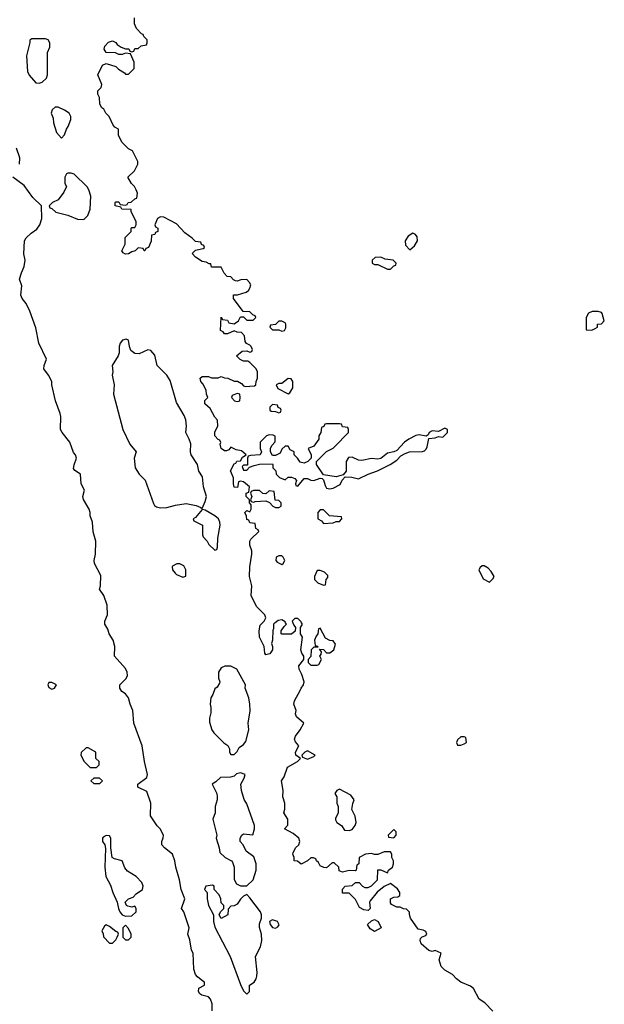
# Model space of a CAD drawing. Header units: inches. Extents: x 2722057 to 2913084, y 892730 to 1030005.
# Tile 218 of 231: x 2875828 to 2879488, y 927611 to 933775. Entities that reach past the tile are written whole.
import ezdxf

# ---------------------------------------------------------------- set-up
doc = ezdxf.new("R2010")
doc.units = ezdxf.units.IN
doc.header["$MEASUREMENT"] = 0
doc.layers.add('C8972', color=7, linetype='Continuous')
doc.layers.add('C8973', color=7, linetype='Continuous')

msp = doc.modelspace()

# ---------------------------------------------------------------- linework, layer by layer
at = {"layer": 'C8972', "color": 2}
for points, elevation in [([(2877034, 927570), (2877032.9, 927612.9), (2877023.1, 927643.1), (2877010, 927658), (2876968.4, 927668.4), (2876956.4, 927676.4), (2876948, 927690), (2876950, 927712), (2876986, 927730), (2876986, 927750), (2876974.6, 927754.6), (2876942, 927782), (2876930, 927798), (2876919, 927830), (2876914, 927930), (2876904, 927950), (2876893.6, 928013.6), (2876882, 928050), (2876888.7, 928090), (2876855.3, 928190), (2876842, 928210), (2876862, 928270), (2876839.3, 928330), (2876829.2, 928390), (2876805.2, 928470), (2876799.3, 928510), (2876784, 928550), (2876735.3, 928590), (2876718, 928610), (2876718, 928630), (2876727.3, 928652.7), (2876728, 928670), (2876708, 928710), (2876689.1, 928729.1), (2876648, 928790), (2876648.7, 928870), (2876624, 928944), (2876568.7, 928970), (2876568.7, 928990), (2876625.2, 929030), (2876629.2, 929050), (2876609, 929130), (2876595.3, 929230), (2876542, 929370), (2876537.2, 929450), (2876519, 929490), (2876509, 929530), (2876490, 929555.3), (2876468.7, 929570), (2876455.3, 929590), (2876455.3, 929610), (2876496, 929650), (2876503.7, 929670), (2876502, 929690), (2876490, 929713.2), (2876422, 929790), (2876424, 929850), (2876413.2, 929890), (2876389.2, 929930), (2876380.2, 929960.2), (2876362, 929990), (2876362, 930000)], 6), ([(2877427.1, 930000), (2877422.8, 929997.2), (2877418, 929990), (2877418, 929962), (2877414, 929954), (2877412, 929890), (2877404.7, 929870), (2877412, 929850), (2877412, 929830), (2877395.3, 929804.7), (2877370, 929798), (2877362, 929810), (2877358, 929850), (2877329, 929910), (2877328, 929950), (2877334.6, 929985.4), (2877348.5, 930000)], 2), ([(2877537.6, 930000), (2877543.6, 929983.6), (2877554, 929970), (2877552.7, 929947.3), (2877530, 929928), (2877470, 929928), (2877466, 929930), (2877466, 929950), (2877483.1, 929976.9), (2877498, 929990), (2877493, 930000)], 2), ([(2878790, 927568), (2878739.5, 927619.5), (2878703.9, 927643.9), (2878669.3, 927710), (2878650, 927724.5), (2878589, 927750), (2878562, 927770), (2878538, 927798), (2878490, 927824), (2878467, 927847), (2878455.3, 927890), (2878466, 927930), (2878430, 927948), (2878410, 927942), (2878390, 927948), (2878342, 927990), (2878335.3, 928010), (2878338, 928022), (2878347.3, 928032.7), (2878370, 928042), (2878378, 928050), (2878370, 928066), (2878354.6, 928074.6), (2878322, 928082), (2878275.3, 928150), (2878268, 928172), (2878268, 928188), (2878250, 928206), (2878230, 928208), (2878210, 928218), (2878190, 928218), (2878156.4, 928236.4), (2878150, 928246), (2878150, 928272), (2878170, 928282), (2878196.4, 928283.6), (2878207.3, 928292.7), (2878208, 928310), (2878192.9, 928332.9), (2878150, 928368), (2878110, 928348.7), (2878066.8, 928313.2), (2878022, 928258), (2878018, 928250), (2878022, 928210), (2878010, 928198), (2877983.1, 928203.1), (2877956.4, 928216.4), (2877930, 928266), (2877890, 928306), (2877850, 928306), (2877848.4, 928331.6), (2877866, 928350), (2877910, 928354), (2877930, 928374), (2877952.7, 928372.7), (2877974, 928350), (2877990, 928342), (2878010, 928342), (2878030, 928352), (2878068, 928390), (2878070, 928452), (2878090, 928452), (2878130, 928434), (2878138, 928450), (2878162, 928470), (2878168, 928490), (2878168, 928510), (2878158, 928530), (2878158, 928550), (2878150, 928566), (2878110, 928566), (2878071.3, 928548.7), (2878050, 928548.7), (2878030, 928555.3), (2877994, 928550), (2877954, 928530), (2877952, 928490), (2877938, 928482), (2877934, 928450), (2877930, 928446), (2877890, 928448), (2877850, 928438), (2877827.3, 928447.3), (2877826, 928470), (2877796.4, 928496.4), (2877783.6, 928496.4), (2877750, 928466), (2877732.7, 928467.3), (2877710, 928478), (2877699, 928499), (2877686, 928510), (2877682, 928522), (2877667.3, 928527.3), (2877650, 928528), (2877630, 928508), (2877590, 928488), (2877567.3, 928507.3), (2877546, 928510), (2877546, 928530), (2877538, 928550), (2877540.4, 928559.6), (2877555.3, 928590), (2877575.3, 928610), (2877582, 928630), (2877575.3, 928650), (2877540.2, 928680.2), (2877486, 928710), (2877507.3, 928732.7), (2877508, 928770), (2877482, 928810), (2877488.4, 928831.6), (2877488.7, 928870), (2877475.3, 928910), (2877477.2, 928950), (2877468, 929010), (2877484.7, 929035.3), (2877505.6, 929094.4), (2877568, 929130), (2877586, 929150), (2877558, 929170), (2877555.3, 929190), (2877575.3, 929230), (2877554.6, 929254.6), (2877548.7, 929270), (2877554, 929290), (2877585.2, 929330), (2877608, 929370), (2877562, 929410), (2877555.3, 929430), (2877559, 929450), (2877544, 929490), (2877549.3, 929510.7), (2877585.2, 929574.8), (2877589.5, 929590.5), (2877604, 929610), (2877609, 929630), (2877595.5, 929675.5), (2877578, 929710), (2877575.3, 929730), (2877608, 929770), (2877608, 929790), (2877595.3, 929810), (2877589.1, 929830.9), (2877598, 929910), (2877586, 929930), (2877586, 929970), (2877598, 929990), (2877593, 930000)], 2)]:
    msp.add_lwpolyline(points, dxfattribs=dict(at, elevation=elevation))
for points, elevation in [([(2877710, 929966), (2877698, 929962), (2877694, 929930), (2877683.6, 929916.4), (2877674, 929890), (2877678, 929858), (2877692.7, 929852.7), (2877694, 929846), (2877670, 929846), (2877654, 929830), (2877651.6, 929788.4), (2877634, 929770), (2877634, 929750), (2877650, 929734), (2877690, 929734), (2877702, 929738), (2877718, 929770), (2877708, 929790), (2877716.4, 929803.6), (2877718, 929818), (2877706, 929834), (2877730, 929832), (2877750, 929812), (2877770, 929812), (2877795.3, 929830), (2877806, 929866), (2877790, 929886), (2877770, 929888), (2877743.1, 929903.1)], 2), ([(2877150, 929728.7), (2877111.6, 929728.4), (2877090, 929718), (2877072, 929690), (2877072.7, 929652.7), (2877082, 929630), (2877079.6, 929620.4), (2877063.6, 929596.4), (2877050, 929586), (2877038, 929550), (2877026, 929530), (2877021, 929490), (2877026, 929470), (2877025.4, 929434.6), (2877016.9, 929403.1), (2877016.9, 929376.9), (2877031.3, 929330), (2877044.7, 929310), (2877107.1, 929247.1), (2877130.8, 929230.8), (2877142, 929210), (2877142, 929190), (2877150, 929174), (2877170, 929174), (2877190, 929194), (2877202, 929218), (2877230, 929238), (2877244.7, 929255.3), (2877262.7, 929330), (2877259.3, 929370), (2877272.1, 929447.9), (2877269.4, 929490), (2877262.7, 929530), (2877239, 929590), (2877242, 929610), (2877188, 929710)], 6), ([(2876030, 929626), (2876010, 929626), (2876004.7, 929610), (2876010, 929594), (2876030, 929584.7), (2876046, 929590), (2876058, 929610)], 10), ([(2878610, 929286), (2878590, 929286), (2878570, 929266), (2878562, 929250), (2878570, 929234), (2878590, 929234), (2878610, 929242), (2878626, 929250), (2878622, 929282)], 2), ([(2876256.4, 929216.4), (2876243.6, 929216.4), (2876212.7, 929187.3), (2876212, 929170), (2876232, 929130), (2876270, 929094), (2876310, 929094), (2876326, 929110), (2876326, 929130), (2876306, 929150), (2876306, 929190)], 10), ([(2877630, 929198), (2877614, 929190), (2877594, 929170), (2877598, 929158), (2877630, 929144.7), (2877670, 929162), (2877678, 929170)], 2), ([(2876327.3, 929027.3), (2876292.7, 929027.3), (2876274, 929010), (2876292.7, 928992.7), (2876330, 928994), (2876346, 929010)], 10), ([(2877210, 929060.7), (2877186.4, 929053.6), (2877170, 929039), (2877147.5, 929032.5), (2877084.7, 929030), (2877056.9, 929003.1), (2877034, 928990), (2877062, 928930), (2877064.7, 928910), (2877064.7, 928890), (2877051.3, 928850), (2877051.3, 928810), (2877038, 928770), (2877062, 928670), (2877058, 928650), (2877078, 928590), (2877082, 928562), (2877114, 928530), (2877154, 928510), (2877159.6, 928499.6), (2877171.3, 928470), (2877171.6, 928391.6), (2877185.4, 928365.4), (2877211.6, 928351.6), (2877250, 928352), (2877289.1, 928390.9), (2877309, 928450), (2877309, 928490), (2877293.6, 928533.6), (2877246, 928570), (2877228, 928610), (2877208, 928630), (2877208, 928650), (2877218, 928670), (2877230, 928678), (2877288, 928672), (2877299, 928710), (2877299, 928730), (2877250, 928866), (2877233.6, 928893.6), (2877216, 928950), (2877213.2, 928990), (2877233.8, 929026.2), (2877239.3, 929050)], 6), ([(2877830, 928958), (2877814, 928950), (2877802, 928930), (2877814, 928910), (2877814, 928870), (2877822, 928850), (2877822, 928810), (2877805.4, 928774.6), (2877805.4, 928765.4), (2877814, 928750), (2877842, 928730), (2877861, 928701), (2877890, 928698), (2877910, 928704.7), (2877929, 928730), (2877934, 928750), (2877929.1, 928789.1), (2877908, 928830), (2877912.9, 928867.1), (2877922, 928890), (2877900.4, 928920.4)], 2), ([(2876370, 928668), (2876350, 928658), (2876346, 928650), (2876346, 928630), (2876362, 928610), (2876365.4, 928585.4), (2876360.7, 928470), (2876367.7, 928410), (2876396.8, 928356.8), (2876411, 928310), (2876438.8, 928250), (2876446, 928210), (2876456, 928190), (2876470, 928171.3), (2876490, 928162), (2876530, 928164.7), (2876558, 928190), (2876558, 928210), (2876550, 928226), (2876530, 928218), (2876504.7, 928224.7), (2876498, 928230), (2876489.3, 928250.7), (2876509.1, 928270.9), (2876539, 928281), (2876558, 928302), (2876598, 928330), (2876602, 928350), (2876592.5, 928372.5), (2876558, 928410), (2876503.7, 928443.7), (2876486, 928466), (2876470, 928508), (2876421.2, 928521.2), (2876408, 928530), (2876398, 928590), (2876398, 928650), (2876390, 928666)], 10), ([(2878170, 928706), (2878134, 928670), (2878138, 928658), (2878170, 928654), (2878186, 928670), (2878186, 928690)], 2), ([(2877036.4, 928356.4), (2876994, 928350), (2876984.7, 928330), (2877002, 928310), (2877002.8, 928270), (2877011, 928230), (2877042, 928170), (2877042, 928130), (2877050, 928094), (2877146, 927910), (2877210, 927734), (2877230, 927694), (2877250, 927674), (2877266, 927690), (2877268, 927730), (2877295.3, 927750), (2877309.1, 927770.9), (2877312.9, 927787.1), (2877316, 927810), (2877305.2, 927910), (2877336, 927970), (2877345.2, 928010), (2877342.7, 928050), (2877329.4, 928090.6), (2877330, 928114), (2877342, 928150), (2877342, 928170), (2877335.3, 928190), (2877270, 928278), (2877250, 928298), (2877230, 928288), (2877211, 928269), (2877190, 928238), (2877170, 928228), (2877150, 928226), (2877132.7, 928207.3), (2877132, 928170), (2877088.7, 928148.7), (2877078, 928170), (2877086, 928190), (2877106, 928210), (2877106, 928230), (2877090, 928246), (2877088, 928270), (2877076.4, 928296.4), (2877046, 928330), (2877046, 928350)], 6), ([(2876370, 928108), (2876359.6, 928100.4), (2876342, 928070), (2876351.6, 928051.6), (2876352.7, 928032.7), (2876390, 927994), (2876410, 927994), (2876430, 928014), (2876438, 928030), (2876446, 928050), (2876442, 928062), (2876430, 928066), (2876390, 928098)], 10), ([(2876490, 928106), (2876474, 928090), (2876474, 928030), (2876490, 928014), (2876510, 928014), (2876526, 928030), (2876526, 928050), (2876510, 928086)], 10), ([(2877410, 928139), (2877392, 928130), (2877396, 928110), (2877410, 928091.3), (2877430, 928087.7), (2877444.7, 928095.3), (2877452.3, 928107.7), (2877442, 928130)], 6), ([(2878050, 928066), (2878023.1, 928083.1), (2878006, 928110), (2878030, 928134), (2878050, 928142), (2878072, 928130), (2878091.3, 928090)], 2)]:
    msp.add_lwpolyline(points, close=True, dxfattribs=dict(at, elevation=elevation))
at = {"layer": 'C8973', "color": 2}
for points, elevation in [([(2877348.5, 930000), (2877358, 930010), (2877368.7, 930030), (2877362, 930050), (2877310, 930102), (2877278, 930170), (2877282, 930230), (2877267, 930290), (2877269.5, 930350.5), (2877282, 930430), (2877282, 930450), (2877270, 930486), (2877268.7, 930511.3), (2877276.4, 930523.6), (2877326, 930570), (2877322, 930582), (2877306, 930590), (2877302, 930622), (2877270, 930626), (2877262, 930642), (2877250, 930646), (2877247.3, 930667.3), (2877238, 930690), (2877250, 930702), (2877270, 930694), (2877278, 930710), (2877278, 930738), (2877266, 930750), (2877266, 930770), (2877246, 930790), (2877246, 930810), (2877262, 930818), (2877268, 930850), (2877230, 930882), (2877210, 930886), (2877198, 930882), (2877192.7, 930847.3), (2877170, 930848), (2877166, 930870), (2877167.3, 930907.3), (2877148, 930950), (2877170, 930994), (2877182, 930998), (2877188.4, 931011.6), (2877210, 931014), (2877223.1, 931036.9), (2877246, 931050), (2877216.4, 931076.4), (2877183.1, 931083.1), (2877150, 931098), (2877136.9, 931083.1), (2877123.6, 931076.4), (2877110, 931075.3), (2877089, 931090), (2877083.1, 931116.9), (2877087.3, 931127.3), (2877082, 931142), (2877070, 931146), (2877049.3, 931169.3), (2877050, 931194), (2877068, 931230), (2877067.3, 931267.3), (2877050, 931286), (2877020.4, 931340.4), (2876988, 931370), (2876988.4, 931391.6), (2877006, 931410), (2876998, 931430), (2876996.4, 931456.4), (2876975.3, 931495.3), (2876962, 931510), (2876958, 931530), (2876970, 931542), (2877010, 931542), (2877030, 931532), (2877070, 931534), (2877090, 931542), (2877110, 931532), (2877131.6, 931531.6), (2877170, 931512), (2877191.6, 931511.6), (2877216.9, 931496.9), (2877230, 931482), (2877239.6, 931479.6), (2877298, 931482), (2877306, 931490), (2877308, 931510), (2877318, 931530), (2877318, 931570), (2877308, 931590), (2877270, 931628), (2877256.4, 931636.4), (2877230, 931638), (2877208.4, 931648.4), (2877186, 931670), (2877220.4, 931699.6), (2877250, 931702), (2877270, 931694), (2877282, 931698), (2877286, 931710), (2877278, 931730), (2877270, 931738), (2877247.3, 931747.3), (2877240.4, 931760.4), (2877236.4, 931796.4), (2877216.4, 931816.4), (2877190, 931818), (2877170, 931828), (2877130, 931808), (2877110, 931808), (2877102, 931822), (2877086, 931830), (2877090, 931912), (2877098, 931898), (2877130, 931894), (2877138, 931878), (2877170, 931872), (2877198, 931890), (2877210, 931914), (2877230, 931914), (2877250, 931894), (2877290, 931894), (2877306, 931910), (2877302, 931922), (2877287.3, 931927.3), (2877270, 931946), (2877227.3, 931947.3), (2877166, 932030), (2877167.3, 932052.7), (2877192.7, 932052.7), (2877246, 932070), (2877260.4, 932079.6), (2877270, 932094), (2877274.6, 932114.6), (2877268, 932130), (2877250, 932148), (2877212.7, 932147.3), (2877190, 932138), (2877180.4, 932140.4), (2877167.3, 932147.3), (2877150, 932166), (2877127.3, 932167.3), (2877108.4, 932188.4), (2877090, 932226), (2877030, 932226), (2877026, 932246), (2877014, 932246), (2876996.4, 932256.4), (2876970, 932262), (2876929.1, 932289.1), (2876908, 932312), (2876928.4, 932331.6), (2876978, 932342), (2876986, 932350), (2876982, 932362), (2876967.3, 932367.3), (2876962, 932382), (2876930, 932386), (2876908.4, 932408.4), (2876861.2, 932441.2), (2876810, 932498), (2876730, 932538), (2876710, 932542), (2876692, 932530), (2876674, 932490), (2876678, 932478), (2876694, 932470), (2876694, 932450), (2876678, 932442), (2876674, 932430), (2876654, 932426), (2876651.6, 932388.4), (2876634, 932350), (2876618, 932342), (2876612.7, 932327.3), (2876607.3, 932327.3), (2876602, 932342), (2876570, 932346), (2876551.6, 932328.4), (2876530, 932322), (2876510, 932308.7), (2876490, 932308), (2876476.4, 932316.4), (2876468.4, 932328.4), (2876488, 932370), (2876488, 932412), (2876526, 932450), (2876526, 932470), (2876530, 932474), (2876550, 932474), (2876558, 932490), (2876558, 932510), (2876526, 932574), (2876526, 932586), (2876468.4, 932588.4), (2876462, 932602), (2876426, 932610), (2876426, 932630), (2876430, 932634), (2876450, 932634), (2876458, 932618), (2876490, 932614), (2876502, 932618), (2876508.4, 932631.6), (2876527.3, 932632.7), (2876550, 932654), (2876562, 932658), (2876566, 932690), (2876558, 932710), (2876548, 932730), (2876528, 932750), (2876506, 932790), (2876548, 932830), (2876568, 932870), (2876567.3, 932887.3), (2876534.6, 932954.6), (2876510, 932966), (2876470, 933006), (2876448, 933050), (2876446, 933090), (2876423.1, 933103.1), (2876414.6, 933114.6), (2876388.7, 933170), (2876368.7, 933190), (2876355.3, 933215.3), (2876343.1, 933223.1), (2876330, 933246), (2876328.4, 933288.4), (2876318, 933310), (2876318, 933330), (2876338, 933350), (2876342, 933370), (2876318, 933430), (2876346, 933490), (2876370, 933502), (2876430, 933482), (2876446.4, 933466.4), (2876483.6, 933443.6), (2876490, 933434), (2876510, 933434), (2876546, 933470), (2876546, 933510), (2876522, 933562), (2876490, 933566), (2876470, 933558), (2876450, 933558), (2876428.4, 933568.4), (2876368.9, 933568.9), (2876358, 933590), (2876362, 933610), (2876384.7, 933635.3), (2876410, 933642), (2876430, 933632), (2876439.6, 933619.6), (2876463.6, 933603.6), (2876490, 933592), (2876512.7, 933592.7), (2876518, 933578), (2876530, 933574), (2876542, 933578), (2876550, 933594), (2876570, 933594), (2876588.4, 933611.6), (2876622, 933618), (2876626, 933630), (2876626, 933650), (2876606, 933670), (2876602, 933682), (2876590, 933686), (2876560.4, 933720.4), (2876548, 933750), (2876547.3, 933787.3)], 2), ([(2875828, 932870), (2875828.7, 932910), (2875808.7, 932970)], 6), ([(2876362, 930000), (2876362, 930010), (2876378, 930050), (2876375.3, 930110), (2876355.3, 930170), (2876329, 930210), (2876334, 930230), (2876336, 930296), (2876297.2, 930370), (2876295.3, 930390), (2876304, 930430), (2876305.2, 930510), (2876289.3, 930569.3), (2876285.2, 930630), (2876269.3, 930669.3), (2876269.2, 930690), (2876262.7, 930710), (2876228.7, 930771.3), (2876224, 930790), (2876234, 930830), (2876213.2, 930870), (2876209.2, 930929.2), (2876173.6, 930953.6), (2876165.2, 930965.2), (2876168.9, 930988.9), (2876184, 931030), (2876177.2, 931050), (2876165.6, 931065.6), (2876142.7, 931130), (2876094, 931190), (2876084, 931210), (2876086, 931290), (2876082.7, 931310), (2876052.7, 931390), (2876029.1, 931489.1), (2876029, 931510), (2876009.2, 931550), (2875979, 931590), (2875981.2, 931610), (2875996, 931650), (2875949, 931750), (2875930, 931846), (2875892.3, 931950), (2875870, 931998), (2875844, 932030), (2875835.3, 932050), (2875842, 932110), (2875828, 932150), (2875839, 932190), (2875857.2, 932230), (2875862, 932270), (2875855.3, 932310), (2875859, 932390), (2875868.7, 932410), (2875900.2, 932439.8), (2875936.5, 932463.5), (2875955.3, 932490), (2875968, 932530), (2875966, 932610), (2875910, 932662), (2875856.5, 932736.5), (2875786, 932790)], 6), ([(2877493, 930000), (2877490, 930006), (2877470, 930018), (2877447.1, 930012.9), (2877427.1, 930000)], 2), ([(2877593, 930000), (2877590, 930006), (2877570, 930026), (2877550, 930026), (2877534, 930010), (2877537.6, 930000)], 2)]:
    msp.add_lwpolyline(points, dxfattribs=dict(at, elevation=elevation))
for points, elevation in [([(2875990, 933655.3), (2875905.4, 933654.6), (2875892.7, 933647.3), (2875892.7, 933632.7), (2875871, 933550), (2875878, 933450), (2875887.5, 933427.5), (2875930, 933381), (2875950, 933378), (2875970, 933384.7), (2875995.3, 933410), (2876002, 933430), (2876002, 933570), (2876016.4, 933603.6), (2876018, 933630), (2876006, 933650)], 6), ([(2876070, 933228), (2876050, 933228), (2876032, 933210), (2876026, 933190), (2876038.8, 933158.8), (2876041, 933130), (2876058, 933070), (2876090, 933034), (2876110, 933054), (2876122, 933090), (2876132.9, 933107.1), (2876148, 933150), (2876148, 933170), (2876138, 933190), (2876110, 933208)], 6), ([(2876150, 932815.3), (2876130, 932815.3), (2876122, 932810), (2876112, 932790), (2876112, 932750), (2876122, 932730), (2876105.4, 932694.6), (2876070, 932648), (2876034, 932630), (2876014, 932610), (2876018, 932598), (2876030, 932594), (2876054, 932570), (2876130, 932550.8), (2876190, 932526), (2876230, 932524.7), (2876255.3, 932550), (2876269, 932590), (2876274, 932670), (2876262, 932710), (2876250, 932728), (2876170, 932808)], 6), ([(2878290, 932438), (2878259.6, 932420.4), (2878242, 932390), (2878243.6, 932363.6), (2878270, 932334), (2878300.4, 932359.6), (2878318, 932390), (2878316.4, 932416.4), (2878306, 932430)], 2), ([(2878090, 932288), (2878052.7, 932287.3), (2878034, 932270), (2878034, 932250), (2878050, 932242), (2878070, 932242), (2878130, 932214), (2878150, 932214), (2878170, 932234), (2878182, 932238), (2878186, 932250), (2878166, 932270), (2878116.4, 932276.4)], 2), ([(2879450, 931948.7), (2879411.6, 931948.4), (2879390, 931938), (2879374, 931910), (2879374, 931834), (2879410, 931832), (2879430, 931842), (2879446, 931850), (2879446, 931870), (2879470, 931872), (2879488, 931890), (2879475.5, 931935.5), (2879470, 931942)], 2), ([(2877470, 931888), (2877450, 931888), (2877430, 931866), (2877398, 931862), (2877394, 931850), (2877410, 931834), (2877450, 931834), (2877470, 931824.7), (2877486, 931830), (2877494.6, 931845.4), (2877495.3, 931870), (2877490, 931878)], 2), ([(2876495.3, 931775.3), (2876471.1, 931768.9), (2876458, 931750), (2876451.3, 931730), (2876451.3, 931690), (2876444.7, 931670), (2876406.8, 931610), (2876410.8, 931570), (2876406.8, 931550), (2876419.1, 931490), (2876416.3, 931430), (2876474, 931210), (2876518, 931118), (2876558, 931070), (2876546, 931030), (2876551, 930970), (2876576, 930930), (2876613.2, 930893.2), (2876666.2, 930746.2), (2876673, 930733), (2876684.7, 930724.7), (2876710, 930719.3), (2876750, 930720.4), (2876804.2, 930735.8), (2876870, 930745.5), (2876933.2, 930733.2), (2876962, 930722), (2876970, 930714), (2876990, 930758), (2876998.4, 930790), (2876978.4, 930850), (2876972.7, 930912.7), (2876949.4, 930949.4), (2876941.2, 930990), (2876902.7, 931050), (2876898, 931070), (2876898.9, 931118.9), (2876889.2, 931150), (2876869.2, 931190), (2876873.2, 931230), (2876869.4, 931269.4), (2876858, 931298), (2876810, 931378), (2876770, 931515.3), (2876749.6, 931549.6), (2876689.6, 931609.6), (2876674.2, 931674.2), (2876650, 931704), (2876630, 931709.2), (2876575.9, 931684.1), (2876550, 931685.2), (2876524.8, 931704.8), (2876515.1, 931730), (2876508.7, 931768.7)], 6), ([(2877510, 931528), (2877470, 931498), (2877450, 931498), (2877434, 931490), (2877445.4, 931465.4), (2877510, 931432), (2877520.4, 931439.6), (2877538, 931470), (2877538, 931510), (2877527.3, 931527.3)], 2), ([(2877190, 931435.3), (2877158, 931422), (2877154, 931410), (2877174, 931390), (2877190, 931384.7), (2877206, 931390), (2877208, 931410), (2877206, 931430)], 2), ([(2877410, 931366), (2877394, 931350), (2877394, 931330), (2877403.6, 931323.6), (2877430, 931322), (2877450, 931314), (2877462, 931318), (2877466, 931330), (2877462, 931342), (2877447.3, 931347.3), (2877442, 931362)], 2), ([(2877830, 931246), (2877750, 931246), (2877738, 931242), (2877732.7, 931227.3), (2877718, 931222), (2877714, 931190), (2877702, 931170), (2877702, 931150), (2877670, 931106), (2877634, 931090), (2877654, 931050), (2877654, 931030), (2877631.6, 931008.4), (2877610, 930998), (2877584, 931004), (2877568, 931030), (2877546, 931050), (2877546, 931070), (2877522, 931082), (2877510, 931106), (2877490, 931106), (2877470, 931086), (2877458, 931062), (2877430, 931046), (2877410, 931046), (2877398, 931070), (2877398, 931090), (2877406, 931110), (2877427.3, 931132.7), (2877427.3, 931167.3), (2877414.6, 931174.6), (2877390, 931175.3), (2877374, 931170), (2877334, 931130), (2877334, 931090), (2877342, 931070), (2877334, 931050), (2877272.7, 931047.3), (2877258, 931042), (2877254, 931030), (2877254, 930986), (2877230, 930986), (2877222, 930978), (2877230, 930954), (2877250, 930954), (2877266, 930974), (2877296.4, 930983.6), (2877330, 930992), (2877410, 930994), (2877414, 930990), (2877414, 930970), (2877431.6, 930951.6), (2877434, 930930), (2877454, 930910), (2877490, 930894), (2877508.7, 930911.3), (2877530, 930911.3), (2877550, 930902), (2877562, 930890), (2877554, 930870), (2877558, 930858), (2877570, 930854), (2877610, 930902), (2877630, 930902), (2877650, 930891.3), (2877670, 930891), (2877710, 930904.7), (2877722, 930902), (2877730, 930894), (2877739.8, 930859.8), (2877750, 930842), (2877770, 930838), (2877790, 930842), (2877834.6, 930865.4), (2877847.3, 930892.7), (2877866, 930914), (2877908.4, 930911.6), (2877950, 930901), (2878009.4, 930930.6), (2878068, 930950), (2878148, 930990), (2878190, 931018), (2878214.6, 931045.4), (2878241.2, 931058.8), (2878269.3, 931070.7), (2878350, 931071.3), (2878363.1, 931076.9), (2878373.6, 931086.4), (2878379.3, 931100.7), (2878390, 931154), (2878430, 931158), (2878450, 931164.7), (2878478, 931162), (2878506, 931190), (2878506, 931210), (2878490, 931218), (2878450, 931198), (2878410, 931202), (2878392, 931190), (2878384.7, 931175.3), (2878372, 931168), (2878330, 931175.1), (2878308.1, 931171.9), (2878264.7, 931150), (2878238, 931130), (2878190, 931078), (2878171.3, 931068.7), (2878130, 931062), (2878090, 931028.7), (2878070, 931024), (2878030, 931029), (2877970, 931015.3), (2877950, 931018), (2877910, 931035.3), (2877886, 931034), (2877871.6, 931008.4), (2877871.6, 930948.4), (2877854, 930926), (2877810, 930914), (2877730, 930926), (2877686, 930990), (2877686, 931010), (2877748.9, 931071.1), (2877790, 931092), (2877799, 931101), (2877886, 931190), (2877886, 931210), (2877882, 931222), (2877850, 931226), (2877842, 931242)], 2), ([(2877330, 930828), (2877292.7, 930827.3), (2877278, 930822), (2877274, 930810), (2877282, 930790), (2877274, 930770), (2877278, 930758), (2877294, 930754), (2877302, 930758), (2877370, 930762), (2877392.7, 930752.7), (2877414, 930730), (2877430, 930722), (2877450, 930722), (2877466, 930730), (2877466, 930750), (2877450, 930766), (2877427.3, 930767.3), (2877422, 930822), (2877390, 930826), (2877370, 930806), (2877350, 930808)], 2), ([(2876970, 930708), (2876930, 930658), (2876914, 930650), (2876918, 930638), (2876972, 930610), (2876972, 930550), (2876978, 930538), (2877002, 930510), (2877012, 930490), (2877050, 930454), (2877062, 930458), (2877067.3, 930472.7), (2877068, 930530), (2877084, 930610), (2877081.2, 930630), (2877073.2, 930650), (2877049, 930670), (2876990, 930704)], 6), ([(2877730, 930706), (2877710, 930706), (2877694, 930690), (2877694, 930650), (2877716.9, 930636.9), (2877730, 930622), (2877790, 930624.7), (2877810, 930634), (2877830, 930634), (2877846, 930650), (2877842, 930662), (2877768.4, 930668.4)], 2), ([(2877470, 930418), (2877450, 930418), (2877434, 930410), (2877432, 930390), (2877439.6, 930379.6), (2877470, 930364.7), (2877478, 930370), (2877488, 930390), (2877478, 930410)], 2), ([(2876830, 930369), (2876811.1, 930368.9), (2876785.4, 930354.6), (2876782, 930350), (2876784.7, 930330), (2876801, 930310), (2876810, 930301), (2876850, 930284.7), (2876868, 930292), (2876869, 930330), (2876856.2, 930356.2)], 6), ([(2877710, 930326), (2877690, 930326), (2877674, 930290), (2877674, 930270), (2877694, 930250), (2877730, 930234), (2877742, 930238), (2877746, 930270), (2877756.4, 930283.6), (2877756.4, 930296.4), (2877736.4, 930316.4)], 2), ([(2878736.4, 930356.4), (2878723.6, 930356.4), (2878710, 930346), (2878702, 930330), (2878730, 930274), (2878770, 930254), (2878790, 930274), (2878798, 930290), (2878780.4, 930320.4), (2878760.4, 930340.4)], 2)]:
    msp.add_lwpolyline(points, close=True, dxfattribs=dict(at, elevation=elevation))

doc.saveas('drawing.dxf')
